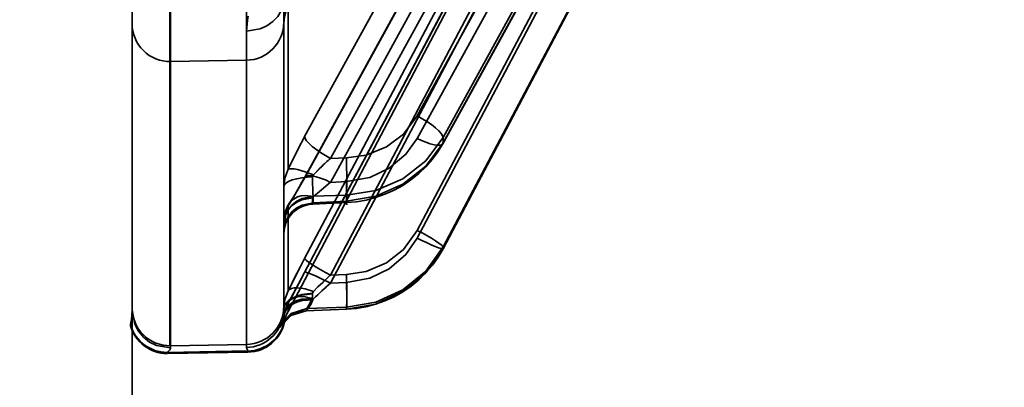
# Model space of a CAD drawing. Header units: millimetres. Extents: x 42175 to 97175, y 10092 to 468192.
# Tile 175 of 256: x 79350 to 79376, y 24851 to 24861. Entities that reach past the tile are written whole.
import ezdxf

# ---------------------------------------------------------------- set-up
doc = ezdxf.new("R2010")
doc.units = ezdxf.units.MM
doc.header["$XCLIPFRAME"] = 2
doc.layers.add('AHU03-3-68634OBJ', color=8, linetype='Continuous')
doc.layers.add('EC-MTR_250-0_7OBJ', color=8, linetype='Continuous')
picture_1 = doc.add_image_def('image3.bmp', size_in_pixel=(1540, 807))

msp = doc.modelspace()

# ---------------------------------------------------------------- linework, layer by layer
at = {"layer": 'AHU03-3-68634OBJ', "color": 8, "linetype": 'Continuous', "lineweight": 35, "ltscale": 100}
msp.add_line((79352.839, 24794.69), (79352.839, 25062.69), dxfattribs=at)
at = {"layer": 'EC-MTR_250-0_7OBJ', "color": 8, "linetype": 'Continuous', "lineweight": 35, "ltscale": 100}
for p, q in [((79352.839, 24878.359), (79352.839, 24853.284)), ((79357.389, 24857.855), (79367.689, 24876.591)), ((79361.04, 24857.83), (79371.127, 24876.169)), ((79358.069, 24857.283), (79368.369, 24876.02)), ((79360.36, 24858.404), (79370.062, 24876.044)), ((79371.117, 24876), (79361.033, 24857.666)), ((79361.04, 24857.695), (79371.127, 24876.035)), ((79357.389, 24856.765), (79367.689, 24875.502)), ((79367.696, 24875.527), (79357.395, 24856.791)), ((79358.069, 24856.651), (79368.369, 24875.388)), ((79360.36, 24857.806), (79370.062, 24875.445)), ((79357.389, 24854.641), (79367.689, 24874.126)), ((79361.039, 24854.902), (79371.127, 24873.978)), ((79371.126, 24873.974), (79361.039, 24854.902)), ((79361.04, 24854.951), (79371.127, 24874.023)), ((79357.389, 24854.273), (79367.689, 24873.759)), ((79358.069, 24854.208), (79368.369, 24873.693)), ((79360.36, 24855.385), (79370.062, 24873.73)), ((79358.069, 24853.994), (79368.369, 24873.48)), ((79360.36, 24855.183), (79370.062, 24873.528)), ((79353.839, 24852.344), (79353.839, 24872.258)), ((79353.857, 24852.344), (79353.857, 24872.258)), ((79366.482, 24871.351), (79356.954, 24853.249)), ((79356.839, 24862.046), (79356.839, 24853.302)), ((79356.954, 24856.995), (79356.954, 24861.394)), ((79355.857, 24861.34), (79355.857, 24852.299)), ((79355.857, 24861.34), (79355.857, 24859.871)), ((79355.857, 24859.87), (79353.857, 24859.835)), ((79361.04, 24857.695), (79361.04, 24857.83)), ((79358.069, 24857.283), (79358.49, 24857.293)), ((79358.069, 24856.651), (79358.49, 24856.67)), ((79358.49, 24856.31), (79357.611, 24856.29)), ((79357.611, 24856.29), (79357.611, 24856.113)), ((79358.49, 24856.151), (79358.49, 24856.31)), ((79359.008, 24856.183), (79359.261, 24856.248)), ((79356.995, 24856.118), (79356.947, 24856.037)), ((79356.954, 24853.793), (79356.954, 24856.035)), ((79357.605, 24856.078), (79358.497, 24856.117)), ((79357.611, 24856.113), (79358.49, 24856.151)), ((79361.04, 24854.905), (79361.039, 24854.902)), ((79361.04, 24854.905), (79361.04, 24854.951)), ((79358.069, 24854.208), (79358.49, 24854.221)), ((79358.069, 24853.994), (79358.49, 24854.01)), ((79357.025, 24853.599), (79356.963, 24853.485)), ((79356.954, 24853.469), (79356.954, 24853.249)), ((79357.423, 24853.263), (79358.493, 24853.304)), ((79357.428, 24853.267), (79357.45, 24853.329)), ((79357.428, 24853.267), (79358.49, 24853.308)), ((79357.45, 24853.329), (79358.49, 24853.362)), ((79358.49, 24853.308), (79358.49, 24853.362)), ((79359.006, 24853.369), (79359.26, 24853.436)), ((79356.871, 24853.011), (79356.901, 24853.042)), ((79356.901, 24853.042), (79356.935, 24853.073)), ((79352.802, 24852.896), (79352.802, 24852.865)), ((79356.777, 24852.887), (79356.777, 24852.886)), ((79356.805, 24852.954), (79356.801, 24852.941)), ((79356.807, 24852.934), (79356.824, 24852.955)), ((79356.815, 24852.984), (79356.81, 24852.968)), ((79356.823, 24852.955), (79356.844, 24852.981)), ((79356.844, 24852.981), (79356.871, 24853.011)), ((79356.859, 24852.978), (79356.859, 24853.01)), ((79353.857, 24852.344), (79355.857, 24852.379)), ((79353.857, 24852.284), (79353.857, 24852.344)), ((79353.764, 24852.136), (79353.764, 24852.167)), ((79353.782, 24852.168), (79355.895, 24852.205)), ((79355.895, 24852.173), (79353.782, 24852.136)), ((79353.782, 24852.136), (79353.782, 24852.168)), ((79355.895, 24852.173), (79355.895, 24852.205))]:
    msp.add_line(p, q, dxfattribs=at)
at = {"layer": 'EC-MTR_250-0_7OBJ', "color": 8, "linetype": 'Continuous', "lineweight": 35, "ltscale": 100, "flags": 128}
for points in [[(79367.69, 24873.761), (79357.311, 24854.128), (79357.235, 24853.986), (79357.162, 24853.85), (79357.092, 24853.721)], [(79356.839, 24860.848), (79356.846, 24860.948), (79356.865, 24861.048), (79356.897, 24861.145), (79356.94, 24861.236), (79356.995, 24861.322), (79357.06, 24861.399), (79357.135, 24861.468), (79357.218, 24861.527), (79357.307, 24861.575), (79357.402, 24861.611), (79357.501, 24861.635), (79357.602, 24861.646)], [(79355.857, 24860.637), (79356.22, 24860.701), (79356.396, 24860.781), (79356.553, 24860.891), (79356.679, 24861.025), (79356.771, 24861.176), (79356.823, 24861.331), (79356.839, 24861.484)], [(79356.839, 24861.484), (79356.823, 24861.332), (79356.771, 24861.176), (79356.679, 24861.025), (79356.553, 24860.891), (79356.396, 24860.781), (79356.22, 24860.701), (79355.857, 24860.638)], [(79355.857, 24860.637), (79355.868, 24860.827), (79355.902, 24861.034)], [(79355.902, 24861.034), (79355.882, 24860.929), (79355.857, 24860.638)], [(79360.36, 24858.404), (79359.994, 24857.921), (79359.545, 24857.583), (79359.009, 24857.366), (79358.49, 24857.293)], [(79360.36, 24858.404), (79360.613, 24858.258), (79360.735, 24858.175), (79360.843, 24858.09), (79360.93, 24858.009), (79360.993, 24857.937), (79361.029, 24857.877), (79361.04, 24857.83)], [(79356.954, 24856.995), (79357.086, 24857.272), (79357.233, 24857.563), (79357.389, 24857.855)], [(79358.069, 24857.283), (79357.808, 24857.434), (79357.589, 24857.595), (79357.505, 24857.672), (79357.442, 24857.742), (79357.403, 24857.804), (79357.389, 24857.855)], [(79358.49, 24856.31), (79359.268, 24856.432), (79359.979, 24856.742), (79360.582, 24857.215), (79361.04, 24857.83)], [(79358.49, 24856.67), (79359.106, 24856.781), (79359.621, 24857.023), (79360.062, 24857.392), (79360.36, 24857.806)], [(79361.033, 24857.666), (79361.007, 24857.642), (79360.985, 24857.634), (79360.959, 24857.628), (79360.89, 24857.628), (79360.802, 24857.642), (79360.7, 24857.669), (79360.588, 24857.707), (79360.473, 24857.753), (79360.36, 24857.806)], [(79361.04, 24857.695), (79360.582, 24857.079), (79359.979, 24856.601), (79359.268, 24856.283), (79358.49, 24856.151)], [(79360.754, 24857.25), (79360.903, 24857.453), (79361.033, 24857.666)], [(79361.04, 24857.695), (79361.033, 24857.666)], [(79359.261, 24856.248), (79359.508, 24856.336), (79359.748, 24856.443), (79359.977, 24856.571), (79360.194, 24856.717), (79360.397, 24856.88), (79360.584, 24857.058), (79360.754, 24857.25)], [(79356.954, 24856.995), (79356.867, 24856.765), (79356.839, 24856.533)], [(79357.624, 24856.848), (79357.404, 24856.932), (79357.199, 24856.99), (79357.113, 24857.005), (79357.043, 24857.011), (79356.99, 24857.007), (79356.954, 24856.995)], [(79357.83, 24857.06), (79357.777, 24857.007), (79357.624, 24856.848)], [(79357.624, 24856.848), (79357.674, 24856.901), (79357.83, 24857.06)], [(79358.49, 24856.31), (79358.494, 24856.352), (79358.497, 24856.413), (79358.501, 24856.59), (79358.501, 24856.823), (79358.497, 24857.075)], [(79357.601, 24856.793), (79357.46, 24856.787), (79357.317, 24856.772), (79357.181, 24856.747), (79357.06, 24856.713), (79356.963, 24856.672), (79356.892, 24856.626), (79356.852, 24856.579), (79356.839, 24856.533)], [(79356.954, 24856.035), (79357.086, 24856.242), (79357.232, 24856.487), (79357.389, 24856.765)], [(79357.396, 24856.791), (79357.318, 24856.652), (79357.244, 24856.523), (79357.175, 24856.404)], [(79357.389, 24856.765), (79357.393, 24856.785), (79357.403, 24856.801), (79357.442, 24856.823), (79357.471, 24856.829), (79357.505, 24856.831), (79357.589, 24856.823), (79357.691, 24856.8), (79357.808, 24856.763), (79357.936, 24856.713), (79358.069, 24856.651)], [(79357.611, 24856.29), (79357.606, 24856.366), (79357.602, 24856.479), (79357.6, 24856.624), (79357.601, 24856.793)], [(79357.624, 24856.848), (79357.611, 24856.831), (79357.604, 24856.812), (79357.601, 24856.793)], [(79357.624, 24856.277), (79357.838, 24856.45), (79358.069, 24856.652)], [(79358.069, 24856.652), (79357.838, 24856.45), (79357.624, 24856.277)], [(79358.49, 24856.67), (79358.494, 24856.563), (79358.497, 24856.459), (79358.499, 24856.362), (79358.501, 24856.277), (79358.501, 24856.24), (79358.501, 24856.208), (79358.501, 24856.18), (79358.501, 24856.157), (79358.5, 24856.139), (79358.499, 24856.127), (79358.497, 24856.117), (79358.501, 24856.056)], [(79357.611, 24856.29), (79357.325, 24856.228), (79357.187, 24856.156), (79357.064, 24856.056), (79356.965, 24855.935), (79356.893, 24855.801), (79356.839, 24855.525)], [(79356.839, 24855.604), (79356.852, 24855.717), (79356.892, 24855.832), (79356.963, 24855.943), (79357.06, 24856.044), (79357.181, 24856.126), (79357.317, 24856.187), (79357.601, 24856.24)], [(79356.954, 24856.035), (79356.99, 24856.109), (79357.043, 24856.176), (79357.199, 24856.272), (79357.298, 24856.298), (79357.404, 24856.306), (79357.624, 24856.277)], [(79357.175, 24856.404), (79357.11, 24856.297), (79357.05, 24856.202), (79356.995, 24856.118)], [(79357.601, 24856.24), (79357.6, 24856.203), (79357.6, 24856.17), (79357.6, 24856.143), (79357.601, 24856.12), (79357.601, 24856.102), (79357.602, 24856.089), (79357.604, 24856.079)], [(79357.624, 24856.277), (79357.614, 24856.268), (79357.601, 24856.24)], [(79358.497, 24856.117), (79358.753, 24856.139), (79359.008, 24856.183)], [(79356.995, 24856.118), (79356.947, 24856.037), (79356.908, 24855.953), (79356.878, 24855.867), (79356.857, 24855.78), (79356.844, 24855.692), (79356.839, 24855.605)], [(79356.839, 24855.348), (79356.893, 24855.624), (79356.965, 24855.758), (79357.064, 24855.879), (79357.187, 24855.979), (79357.325, 24856.051), (79357.611, 24856.113)], [(79356.839, 24855.28), (79356.846, 24855.381), (79356.865, 24855.481), (79356.897, 24855.578), (79356.941, 24855.669), (79356.996, 24855.755), (79357.061, 24855.833), (79357.136, 24855.901), (79357.219, 24855.96), (79357.309, 24856.008), (79357.404, 24856.044), (79357.504, 24856.068), (79357.605, 24856.078)], [(79356.839, 24855.604), (79356.867, 24855.82), (79356.954, 24856.035)], [(79357.611, 24856.113), (79357.61, 24856.098), (79357.608, 24856.087)], [(79358.497, 24856.117), (79358.492, 24856.136), (79358.49, 24856.151)], [(79360.36, 24855.385), (79359.994, 24854.882), (79359.545, 24854.529), (79359.009, 24854.3), (79358.49, 24854.221)], [(79361.04, 24854.951), (79361.029, 24854.97), (79361.014, 24854.985), (79360.993, 24855.004), (79360.93, 24855.05), (79360.843, 24855.108), (79360.735, 24855.175), (79360.613, 24855.246), (79360.486, 24855.317), (79360.36, 24855.385)], [(79358.49, 24854.01), (79359.106, 24854.122), (79359.621, 24854.372), (79360.062, 24854.753), (79360.36, 24855.183)], [(79360.953, 24854.913), (79360.917, 24854.926), (79360.829, 24854.96), (79360.723, 24855.006), (79360.605, 24855.061), (79360.482, 24855.121), (79360.36, 24855.183)], [(79361.04, 24854.951), (79360.586, 24854.312), (79359.981, 24853.814), (79359.266, 24853.489), (79358.49, 24853.362)], [(79361.04, 24854.905), (79360.582, 24854.265), (79359.979, 24853.769), (79359.268, 24853.442), (79358.49, 24853.308)], [(79360.759, 24854.469), (79360.909, 24854.68), (79361.039, 24854.902)], [(79361.039, 24854.902), (79361.023, 24854.897), (79361.006, 24854.899), (79360.983, 24854.904), (79360.953, 24854.913)], [(79357.389, 24854.641), (79357.277, 24854.428), (79356.954, 24853.793)], [(79357.389, 24854.641), (79357.401, 24854.621), (79357.417, 24854.606), (79357.438, 24854.587), (79357.502, 24854.541), (79357.589, 24854.483), (79357.697, 24854.416), (79357.817, 24854.346), (79357.944, 24854.275), (79358.069, 24854.208)], [(79359.26, 24853.436), (79359.508, 24853.525), (79359.749, 24853.635), (79359.979, 24853.767), (79360.197, 24853.917), (79360.401, 24854.085), (79360.589, 24854.27), (79360.759, 24854.469)], [(79356.954, 24853.469), (79357.086, 24853.709), (79357.232, 24853.979), (79357.389, 24854.273)], [(79357.312, 24854.13), (79357.236, 24853.988), (79357.163, 24853.851), (79357.093, 24853.722), (79357.026, 24853.599)], [(79358.069, 24853.994), (79357.817, 24854.12), (79357.697, 24854.175), (79357.589, 24854.222), (79357.543, 24854.24), (79357.502, 24854.255), (79357.467, 24854.267), (79357.438, 24854.275), (79357.417, 24854.279), (79357.401, 24854.28), (79357.389, 24854.273)], [(79357.998, 24854.142), (79357.865, 24854.014), (79357.741, 24853.893), (79357.624, 24853.776)], [(79357.624, 24853.776), (79357.74, 24853.893), (79357.864, 24854.014), (79357.998, 24854.142)], [(79358.492, 24854.157), (79358.499, 24853.876), (79358.501, 24853.74), (79358.501, 24853.617), (79358.5, 24853.515), (79358.498, 24853.437), (79358.496, 24853.409), (79358.494, 24853.387), (79358.492, 24853.371), (79358.49, 24853.361)], [(79356.954, 24853.793), (79356.99, 24853.827), (79357.043, 24853.853), (79357.113, 24853.868), (79357.199, 24853.872), (79357.298, 24853.864), (79357.404, 24853.844), (79357.624, 24853.776)], [(79358.069, 24853.994), (79357.952, 24853.886), (79357.624, 24853.584)], [(79358.49, 24854.01), (79358.494, 24853.879), (79358.498, 24853.747), (79358.5, 24853.622), (79358.501, 24853.51), (79358.501, 24853.462), (79358.501, 24853.42), (79358.5, 24853.384), (79358.499, 24853.354), (79358.498, 24853.332), (79358.496, 24853.316), (79358.493, 24853.305), (79358.501, 24853.339)], [(79356.83, 24853.162), (79356.854, 24853.249), (79356.902, 24853.334), (79356.976, 24853.413), (79357.072, 24853.481), (79357.188, 24853.534), (79357.317, 24853.57), (79357.583, 24853.59)], [(79356.954, 24853.793), (79356.867, 24853.559), (79356.839, 24853.323)], [(79357.601, 24853.726), (79357.317, 24853.692), (79357.181, 24853.653), (79357.06, 24853.601), (79356.963, 24853.538), (79356.892, 24853.467), (79356.852, 24853.394), (79356.839, 24853.323)], [(79357.601, 24853.715), (79357.317, 24853.681), (79357.181, 24853.641), (79357.06, 24853.587), (79356.963, 24853.522), (79356.892, 24853.45), (79356.852, 24853.375), (79356.839, 24853.302)], [(79357.624, 24853.584), (79357.404, 24853.633), (79357.298, 24853.639), (79357.199, 24853.63), (79357.113, 24853.607), (79357.043, 24853.571), (79356.99, 24853.524), (79356.954, 24853.469)], [(79357.583, 24853.59), (79357.524, 24853.448), (79357.479, 24853.374), (79357.45, 24853.329)], [(79357.45, 24853.329), (79357.474, 24853.368), (79357.528, 24853.455), (79357.583, 24853.59)], [(79357.583, 24853.59), (79357.593, 24853.631), (79357.599, 24853.673), (79357.601, 24853.73)], [(79357.624, 24853.776), (79357.611, 24853.76), (79357.604, 24853.743), (79357.601, 24853.73)], [(79357.603, 24853.551), (79357.607, 24853.562), (79357.614, 24853.573), (79357.624, 24853.584)], [(79357.45, 24853.329), (79357.034, 24853.197), (79356.751, 24852.867)], [(79356.839, 24853.302), (79356.839, 24853.289), (79356.839, 24853.276), (79356.839, 24853.263)], [(79356.847, 24853.132), (79356.869, 24853.217), (79356.915, 24853.301), (79356.988, 24853.378), (79357.085, 24853.445), (79357.202, 24853.497), (79357.332, 24853.532), (79357.603, 24853.551)], [(79356.963, 24853.485), (79356.929, 24853.419), (79356.901, 24853.351), (79356.878, 24853.281), (79356.86, 24853.21), (79356.848, 24853.138)], [(79357.444, 24853.285), (79357.486, 24853.333), (79357.55, 24853.427), (79357.603, 24853.551)], [(79358.493, 24853.304), (79358.75, 24853.325), (79359.006, 24853.369)], [(79352.802, 24852.896), (79352.81, 24852.953), (79352.823, 24853.037), (79352.834, 24853.148), (79352.839, 24853.284)], [(79353.857, 24852.284), (79353.484, 24852.349), (79353.302, 24852.441), (79353.139, 24852.571), (79353.006, 24852.732), (79352.911, 24852.912), (79352.839, 24853.284)], [(79357.428, 24853.267), (79357.22, 24853.233), (79357.023, 24853.142), (79356.857, 24853.002), (79356.74, 24852.829)], [(79357.428, 24853.267), (79357.023, 24853.142), (79356.74, 24852.829)], [(79356.74, 24852.829), (79356.757, 24852.844), (79356.805, 24852.954), (79356.847, 24853.132)], [(79356.847, 24853.132), (79356.805, 24852.954), (79356.757, 24852.844), (79356.74, 24852.829)], [(79356.83, 24853.162), (79356.801, 24853.02), (79356.769, 24852.917), (79356.751, 24852.867)], [(79356.848, 24853.138), (79356.844, 24853.111), (79356.84, 24853.085), (79356.835, 24853.062), (79356.83, 24853.04), (79356.825, 24853.02), (79356.82, 24853.001), (79356.815, 24852.984), (79356.81, 24852.968), (79356.805, 24852.954), (79356.801, 24852.941), (79356.796, 24852.93), (79356.792, 24852.92), (79356.785, 24852.903), (79356.78, 24852.892)], [(79356.848, 24853.138), (79356.844, 24853.111), (79356.84, 24853.085), (79356.835, 24853.062)], [(79356.859, 24853.01), (79356.854, 24853.06), (79356.847, 24853.132)], [(79356.935, 24853.072), (79356.972, 24853.102), (79357.011, 24853.13), (79357.054, 24853.157), (79357.1, 24853.181), (79357.148, 24853.203), (79357.199, 24853.222), (79357.252, 24853.238)], [(79357.148, 24853.203), (79357.199, 24853.222), (79357.252, 24853.238), (79357.307, 24853.25), (79357.364, 24853.259), (79357.423, 24853.263)], [(79357.423, 24853.263), (79357.444, 24853.285)], [(79356.777, 24852.886), (79356.783, 24852.897), (79356.789, 24852.905), (79356.796, 24852.917), (79356.807, 24852.934)], [(79356.792, 24852.92), (79356.785, 24852.903)], [(79353.782, 24852.168), (79353.792, 24852.19), (79353.805, 24852.207), (79353.815, 24852.22), (79353.833, 24852.239), (79353.842, 24852.25), (79353.85, 24852.262), (79353.855, 24852.273), (79353.857, 24852.284)], [(79355.857, 24852.299), (79355.862, 24852.275), (79355.874, 24852.252), (79355.886, 24852.228), (79355.895, 24852.205)]]:
    msp.add_lwpolyline(points, dxfattribs=at)
at = {"layer": 'EC-MTR_250-0_7OBJ', "color": 8, "linetype": 'Continuous', "lineweight": 35, "ltscale": 100}
for centre, radius, start, end in [((79353.839, 24860.836), 1, 180.0406, 271.0085), ((79355.839, 24860.87), 1, 271.0116, 359.997), ((79369.4, 24851.251), 13.707, 151.1969, 155.2241), ((79362.677, 24852.128), 6.915, 131.7898, 134.5018), ((79362.664, 24852.141), 6.897, 131.7855, 134.5042), ((79340.27, 24856.649), 18.232, 1.3404, 2.0257), ((79340.611, 24856.659), 17.89, 1.3338, 2.0323), ((79387.281, 24838.81), 33.825, 152.0938, 153.7081), ((79316.68, 24875.723), 46.015, 331.0765, 332.2146), ((79368.907, 24842.587), 15.891, 133.0053, 133.3531), ((79337.207, 24853.49), 21.296, 1.7955, 1.967), ((79337.239, 24853.491), 21.263, 1.7954, 1.9672), ((79329.73, 24884.192), 41.412, 312.3444, 313.1815), ((79353.839, 24853.344), 1, 180.0031, 271.0032), ((79355.839, 24853.379), 1, 270.9969, 359.9972), ((79355.788, 24853.302), 1.051, 352.302, 359.9568), ((79355.795, 24853.302), 1.045, 352.2804, 359.9796), ((79357.823, 24853.007), 0.984, 151.9757, 172.6819), ((79357.817, 24853.008), 0.978, 151.917, 172.7387), ((79355.839, 24853.299), 1, 271.0133, 352.0907), ((79357.839, 24852.784), 1, 152.2415, 168.7792), ((79353.764, 24853.167), 1, 195.7481, 270.002), ((79353.764, 24853.136), 1, 195.7426, 270), ((79355.878, 24853.204), 1, 270.9965, 348.7728), ((79355.878, 24853.173), 1, 271, 348.7792), ((79360.066, 24851.91), 3.45, 163.9045, 164.5637), ((79359.786, 24851.99), 3.159, 163.8743, 164.5942)]:
    msp.add_arc(centre, radius, start, end, dxfattribs=at)

# ---------------------------------------------------------------- pictures from other files: only their frames are drawn
at = {"color": 8, "lineweight": 13}
image = msp.add_image(picture_1, insert=(78690, 24419.733), size_in_units=(1860, 974.456), dxfattribs=at)
image.set_boundary_path([(-0.5, -0.5), (1539.5, 806.5)])

doc.saveas('drawing.dxf')
